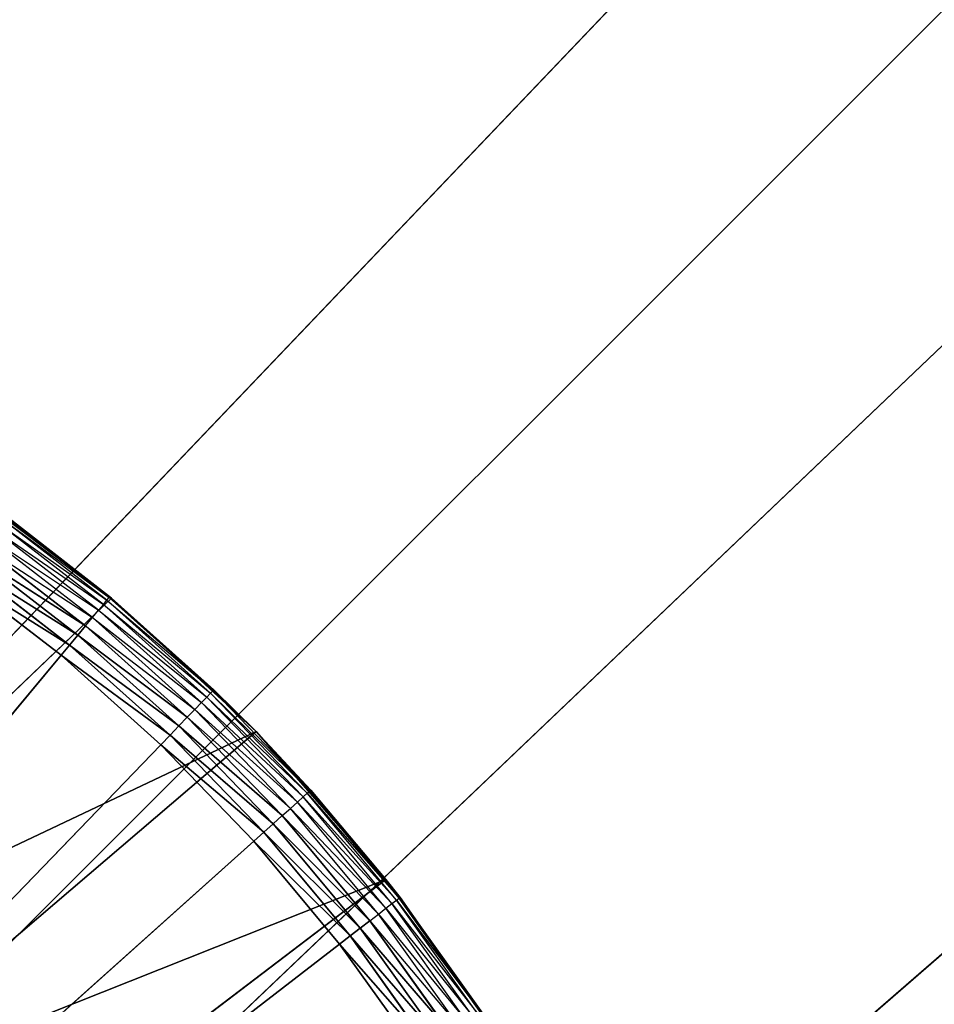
# Model space of a CAD drawing. Header units: centimetres. Extents: x 0.1 to 22.3, y 0.1 to 22.3.
# Tile 121 of 256: x 1.984 to 2.223, y 1.943 to 2.201. Entities that reach past the tile are written whole.
import ezdxf

# ---------------------------------------------------------------- set-up
doc = ezdxf.new("R2010")
doc.units = ezdxf.units.CM
doc.header["$LTSCALE"] = 2.54
doc.layers.get('0').update_dxf_attribs({"true_color": 0xff5454})

# ---------------------------------------------------------------- blocks, each defined once
blk = doc.blocks.new('Kosz na _mieci DELLA.STL')
at = {"color": 0}
for p, q in [((0.63747, 0.6158, 15.75), (21.83747, 21.8158, 15.75)), ((0.63747, 0.6158, 15.75), (21.83747, 21.8158, 15.75)), ((2.87143, 2.97301, 47.35), (0.33747, 0.3158, 47.35)), ((2.87143, 2.97301, 47.35), (0.33747, 0.3158, 47.35)), ((2.87143, 2.97301, 47.25), (0.33747, 0.3158, 47.25)), ((2.87143, 2.97301, 47.25), (0.33747, 0.3158, 47.25)), ((2.99469, 2.84976, 47.35), (0.33747, 0.3158, 47.35)), ((2.99469, 2.84976, 47.35), (0.33747, 0.3158, 47.35)), ((2.99469, 2.84976, 47.25), (0.33747, 0.3158, 47.25)), ((2.99469, 2.84976, 47.25), (0.33747, 0.3158, 47.25)), ((3.13747, 2.74978, 47.35), (0.33747, 0.3158, 47.35)), ((3.13747, 2.74978, 47.35), (0.33747, 0.3158, 47.35)), ((3.13747, 2.74978, 47.25), (0.33747, 0.3158, 47.25)), ((3.13747, 2.74978, 47.25), (0.33747, 0.3158, 47.25)), ((2.00777, 2.04974, 15.57), (1.9666, 2.08064, 15.75)), ((1.9666, 2.08064, 15.75), (2.00777, 2.04974, 15.75)), ((2.00777, 2.04974, 15.57), (1.9666, 2.08064, 15.75)), ((1.9666, 2.08064, 15.75), (2.00777, 2.04974, 15.75)), ((2.00777, 2.04974, 15.57), (1.9784, 2.07245, 15.57)), ((2.0056, 2.04806, 15.56), (1.97684, 2.07027, 15.56)), ((1.97684, 2.07027, 15.56), (2.00654, 2.0492, 15.56316)), ((2.00654, 2.0492, 15.56316), (1.9777, 2.07146, 15.56316)), ((1.9777, 2.07146, 15.56316), (2.00712, 2.04989, 15.56653)), ((2.00777, 2.04974, 15.57), (1.97823, 2.0722, 15.56653)), ((2.00712, 2.04989, 15.56653), (1.97823, 2.0722, 15.56653)), ((2.00432, 2.04653, 15.55714), (1.97568, 2.06864, 15.55714)), ((1.97568, 2.06864, 15.55714), (2.0056, 2.04806, 15.56)), ((2.00274, 2.04463, 15.55468), (1.97425, 2.06664, 15.55468)), ((1.97425, 2.06664, 15.55468), (2.00432, 2.04653, 15.55714)), ((1.97259, 2.06431, 15.55268), (2.00274, 2.04463, 15.55468)), ((2.00091, 2.04244, 15.55268), (1.97259, 2.06431, 15.55268)), ((1.99889, 2.04001, 15.55121), (1.97075, 2.06174, 15.55121)), ((1.97075, 2.06174, 15.55121), (2.00091, 2.04244, 15.55268)), ((1.97075, 2.06174, 15.55121), (2.00091, 2.04244, 15.55268)), ((1.99889, 2.04001, 15.55121), (1.97075, 2.06174, 15.55121)), ((1.99674, 2.03742, 15.5503), (1.96879, 2.059, 15.5503)), ((1.96879, 2.059, 15.5503), (1.99889, 2.04001, 15.55121)), ((1.96879, 2.059, 15.5503), (1.99889, 2.04001, 15.55121)), ((1.99674, 2.03742, 15.5503), (1.96879, 2.059, 15.5503)), ((1.96677, 2.05618, 15.55), (1.99452, 2.03475, 15.55)), ((1.96677, 2.05618, 15.55), (1.99452, 2.03475, 15.55)), ((1.96677, 2.05618, 15.55), (1.99674, 2.03742, 15.5503)), ((1.96677, 2.05618, 15.55), (1.99674, 2.03742, 15.5503)), ((2.00777, 2.04974, 15.75), (1.8984, 1.94511, 15.75)), ((2.00777, 2.04974, 15.75), (1.8984, 1.94511, 15.75)), ((2.0056, 2.04806, 15.56), (2.00654, 2.0492, 15.56316)), ((2.00654, 2.0492, 15.56316), (2.00712, 2.04989, 15.56653)), ((2.03367, 2.02488, 15.56316), (2.00654, 2.0492, 15.56316)), ((2.00654, 2.0492, 15.56316), (2.0343, 2.02553, 15.56653)), ((2.00777, 2.04974, 15.57), (2.00712, 2.04989, 15.56653)), ((2.0343, 2.02553, 15.56653), (2.00712, 2.04989, 15.56653)), ((2.00777, 2.04974, 15.57), (2.0343, 2.02553, 15.56653)), ((2.03451, 2.02575, 15.57), (2.00777, 2.04974, 15.75)), ((2.00777, 2.04974, 15.75), (2.04555, 2.01477, 15.75)), ((2.03451, 2.02575, 15.57), (2.00777, 2.04974, 15.75)), ((2.03451, 2.02575, 15.57), (2.00777, 2.04974, 15.57)), ((2.00777, 2.04974, 15.57), (2.00777, 2.04974, 15.75)), ((2.00777, 2.04974, 15.57), (2.00777, 2.04974, 15.75)), ((2.00777, 2.04974, 15.75), (2.04555, 2.01477, 15.75)), ((2.00274, 2.04463, 15.55468), (2.00432, 2.04653, 15.55714)), ((2.00432, 2.04653, 15.55714), (2.0056, 2.04806, 15.56)), ((2.03126, 2.02238, 15.55714), (2.00432, 2.04653, 15.55714)), ((2.00432, 2.04653, 15.55714), (2.03265, 2.02382, 15.56)), ((2.03265, 2.02382, 15.56), (2.0056, 2.04806, 15.56)), ((2.0056, 2.04806, 15.56), (2.03367, 2.02488, 15.56316)), ((2.00091, 2.04244, 15.55268), (2.00274, 2.04463, 15.55468)), ((2.02955, 2.02061, 15.55468), (2.00274, 2.04463, 15.55468)), ((2.00274, 2.04463, 15.55468), (2.03126, 2.02238, 15.55714)), ((1.99889, 2.04001, 15.55121), (2.00091, 2.04244, 15.55268)), ((1.99889, 2.04001, 15.55121), (2.00091, 2.04244, 15.55268)), ((2.00091, 2.04244, 15.55268), (2.02955, 2.02061, 15.55468)), ((2.02757, 2.01855, 15.55268), (2.00091, 2.04244, 15.55268)), ((1.99674, 2.03742, 15.5503), (1.99889, 2.04001, 15.55121)), ((1.99674, 2.03742, 15.5503), (1.99889, 2.04001, 15.55121)), ((2.02538, 2.01628, 15.55121), (1.99889, 2.04001, 15.55121)), ((1.99889, 2.04001, 15.55121), (2.02757, 2.01855, 15.55268)), ((1.99889, 2.04001, 15.55121), (2.02757, 2.01855, 15.55268)), ((2.02538, 2.01628, 15.55121), (1.99889, 2.04001, 15.55121)), ((1.99452, 2.03475, 15.55), (1.99674, 2.03742, 15.5503)), ((1.99452, 2.03475, 15.55), (1.99674, 2.03742, 15.5503)), ((2.02304, 2.01385, 15.5503), (1.99674, 2.03742, 15.5503)), ((1.99674, 2.03742, 15.5503), (2.02538, 2.01628, 15.55121)), ((1.99674, 2.03742, 15.5503), (2.02538, 2.01628, 15.55121)), ((2.02304, 2.01385, 15.5503), (1.99674, 2.03742, 15.5503)), ((1.99452, 2.03475, 15.55), (1.68747, 1.6658, 15.55)), ((1.99452, 2.03475, 15.55), (1.68747, 1.6658, 15.55)), ((1.99452, 2.03475, 15.55), (2.02063, 2.01135, 15.55)), ((1.99452, 2.03475, 15.55), (2.02063, 2.01135, 15.55)), ((1.99452, 2.03475, 15.55), (2.02304, 2.01385, 15.5503)), ((1.99452, 2.03475, 15.55), (2.02304, 2.01385, 15.5503)), ((2.03126, 2.02238, 15.55714), (2.03265, 2.02382, 15.56)), ((2.03265, 2.02382, 15.56), (2.03367, 2.02488, 15.56316)), ((2.05787, 1.99767, 15.56), (2.03265, 2.02382, 15.56)), ((2.03265, 2.02382, 15.56), (2.05896, 1.99866, 15.56316)), ((2.03367, 2.02488, 15.56316), (2.0343, 2.02553, 15.56653)), ((2.05896, 1.99866, 15.56316), (2.03367, 2.02488, 15.56316)), ((2.03367, 2.02488, 15.56316), (2.05963, 1.99926, 15.56653)), ((2.03451, 2.02575, 15.57), (2.0343, 2.02553, 15.56653)), ((2.04555, 2.01477, 15.57), (2.0343, 2.02553, 15.56653)), ((2.05963, 1.99926, 15.56653), (2.0343, 2.02553, 15.56653)), ((2.04555, 2.01477, 15.57), (2.03451, 2.02575, 15.57)), ((2.03451, 2.02575, 15.57), (2.04555, 2.01477, 15.75)), ((2.03451, 2.02575, 15.57), (2.04555, 2.01477, 15.75)), ((2.02955, 2.02061, 15.55468), (2.03126, 2.02238, 15.55714)), ((2.05638, 1.99634, 15.55714), (2.03126, 2.02238, 15.55714)), ((2.03126, 2.02238, 15.55714), (2.05787, 1.99767, 15.56)), ((2.02538, 2.01628, 15.55121), (2.02757, 2.01855, 15.55268)), ((2.02538, 2.01628, 15.55121), (2.02757, 2.01855, 15.55268)), ((2.02757, 2.01855, 15.55268), (2.02955, 2.02061, 15.55468)), ((2.02757, 2.01855, 15.55268), (2.05454, 1.99469, 15.55468)), ((2.05241, 1.99279, 15.55268), (2.02757, 2.01855, 15.55268)), ((2.05454, 1.99469, 15.55468), (2.02955, 2.02061, 15.55468)), ((2.02955, 2.02061, 15.55468), (2.05638, 1.99634, 15.55714)), ((2.02304, 2.01385, 15.5503), (2.02538, 2.01628, 15.55121)), ((2.02304, 2.01385, 15.5503), (2.02538, 2.01628, 15.55121)), ((2.05006, 1.99068, 15.55121), (2.02538, 2.01628, 15.55121)), ((2.02538, 2.01628, 15.55121), (2.05241, 1.99279, 15.55268)), ((2.02538, 2.01628, 15.55121), (2.05241, 1.99279, 15.55268)), ((2.05006, 1.99068, 15.55121), (2.02538, 2.01628, 15.55121)), ((2.04555, 2.01477, 15.75), (1.8984, 1.94511, 15.75)), ((2.04555, 2.01477, 15.75), (1.8984, 1.94511, 15.75)), ((2.04555, 2.01477, 15.75), (1.93112, 1.91707, 15.75)), ((2.04555, 2.01477, 15.75), (1.93112, 1.91707, 15.75)), ((2.02063, 2.01135, 15.55), (2.02304, 2.01385, 15.5503)), ((2.02063, 2.01135, 15.55), (2.02304, 2.01385, 15.5503)), ((2.04755, 1.98843, 15.5503), (2.02304, 2.01385, 15.5503)), ((2.02304, 2.01385, 15.5503), (2.05006, 1.99068, 15.55121)), ((2.02304, 2.01385, 15.5503), (2.05006, 1.99068, 15.55121)), ((2.04755, 1.98843, 15.5503), (2.02304, 2.01385, 15.5503)), ((2.04555, 2.01477, 15.57), (2.05963, 1.99926, 15.56653)), ((2.05986, 1.99946, 15.57), (2.04555, 2.01477, 15.75)), ((2.04555, 2.01477, 15.75), (2.07953, 1.97611, 15.75)), ((2.05986, 1.99946, 15.57), (2.04555, 2.01477, 15.57)), ((2.04555, 2.01477, 15.57), (2.04555, 2.01477, 15.75)), ((2.05986, 1.99946, 15.57), (2.04555, 2.01477, 15.75)), ((2.04555, 2.01477, 15.57), (2.04555, 2.01477, 15.75)), ((2.04555, 2.01477, 15.75), (2.07953, 1.97611, 15.75)), ((2.02063, 2.01135, 15.55), (1.68747, 1.6658, 15.55)), ((2.02063, 2.01135, 15.55), (1.68747, 1.6658, 15.55)), ((2.02063, 2.01135, 15.55), (2.04497, 1.98611, 15.55)), ((2.02063, 2.01135, 15.55), (2.04497, 1.98611, 15.55)), ((2.02063, 2.01135, 15.55), (2.04755, 1.98843, 15.5503)), ((2.02063, 2.01135, 15.55), (2.04755, 1.98843, 15.5503)), ((2.05638, 1.99634, 15.55714), (2.05787, 1.99767, 15.56)), ((2.05787, 1.99767, 15.56), (2.05896, 1.99866, 15.56316)), ((2.0811, 1.96975, 15.56), (2.05787, 1.99767, 15.56)), ((2.05787, 1.99767, 15.56), (2.08227, 1.97065, 15.56316)), ((2.05896, 1.99866, 15.56316), (2.05963, 1.99926, 15.56653)), ((2.08227, 1.97065, 15.56316), (2.05896, 1.99866, 15.56316)), ((2.05896, 1.99866, 15.56316), (2.08298, 1.9712, 15.56653)), ((2.05986, 1.99946, 15.57), (2.05963, 1.99926, 15.56653)), ((2.08298, 1.9712, 15.56653), (2.05963, 1.99926, 15.56653)), ((2.05986, 1.99946, 15.57), (2.08298, 1.9712, 15.56653)), ((2.07953, 1.97611, 15.57), (2.05986, 1.99946, 15.57)), ((2.05986, 1.99946, 15.57), (2.07953, 1.97611, 15.75)), ((2.05986, 1.99946, 15.57), (2.07953, 1.97611, 15.75)), ((2.05454, 1.99469, 15.55468), (2.05638, 1.99634, 15.55714)), ((2.07952, 1.96853, 15.55714), (2.05638, 1.99634, 15.55714)), ((2.05638, 1.99634, 15.55714), (2.0811, 1.96975, 15.56)), ((2.05006, 1.99068, 15.55121), (2.05241, 1.99279, 15.55268)), ((2.05006, 1.99068, 15.55121), (2.05241, 1.99279, 15.55268)), ((2.05241, 1.99279, 15.55268), (2.05454, 1.99469, 15.55468)), ((2.05241, 1.99279, 15.55268), (2.07757, 1.96702, 15.55468)), ((2.07531, 1.96528, 15.55268), (2.05241, 1.99279, 15.55268)), ((2.07757, 1.96702, 15.55468), (2.05454, 1.99469, 15.55468)), ((2.05454, 1.99469, 15.55468), (2.07952, 1.96853, 15.55714)), ((2.04755, 1.98843, 15.5503), (2.05006, 1.99068, 15.55121)), ((2.04755, 1.98843, 15.5503), (2.05006, 1.99068, 15.55121)), ((2.07281, 1.96334, 15.55121), (2.05006, 1.99068, 15.55121)), ((2.05006, 1.99068, 15.55121), (2.07531, 1.96528, 15.55268)), ((2.05006, 1.99068, 15.55121), (2.07531, 1.96528, 15.55268)), ((2.07281, 1.96334, 15.55121), (2.05006, 1.99068, 15.55121)), ((2.04497, 1.98611, 15.55), (2.04755, 1.98843, 15.5503)), ((2.04497, 1.98611, 15.55), (2.04755, 1.98843, 15.5503)), ((2.07014, 1.96129, 15.5503), (2.04755, 1.98843, 15.5503)), ((2.04755, 1.98843, 15.5503), (2.07281, 1.96334, 15.55121)), ((2.04755, 1.98843, 15.5503), (2.07281, 1.96334, 15.55121)), ((2.07014, 1.96129, 15.5503), (2.04755, 1.98843, 15.5503)), ((1.68747, 1.6658, 15.55), (2.04497, 1.98611, 15.55)), ((1.68747, 1.6658, 15.55), (2.04497, 1.98611, 15.55)), ((2.04497, 1.98611, 15.55), (2.06739, 1.95916, 15.55)), ((2.04497, 1.98611, 15.55), (2.06739, 1.95916, 15.55)), ((2.04497, 1.98611, 15.55), (2.07014, 1.96129, 15.5503)), ((2.04497, 1.98611, 15.55), (2.07014, 1.96129, 15.5503)), ((2.07953, 1.97611, 15.75), (1.93112, 1.91707, 15.75)), ((2.07953, 1.97611, 15.75), (1.93112, 1.91707, 15.75)), ((2.07953, 1.97611, 15.75), (1.96015, 1.88522, 15.75)), ((2.07953, 1.97611, 15.75), (1.96015, 1.88522, 15.75)), ((2.07953, 1.97611, 15.57), (2.08298, 1.9712, 15.56653)), ((2.08322, 1.97139, 15.57), (2.07953, 1.97611, 15.75)), ((2.07953, 1.97611, 15.75), (2.10936, 1.93415, 15.75)), ((2.08322, 1.97139, 15.57), (2.07953, 1.97611, 15.57)), ((2.07953, 1.97611, 15.57), (2.07953, 1.97611, 15.75)), ((2.08322, 1.97139, 15.57), (2.07953, 1.97611, 15.75)), ((2.07953, 1.97611, 15.57), (2.07953, 1.97611, 15.75)), ((2.07953, 1.97611, 15.75), (2.10936, 1.93415, 15.75)), ((2.07952, 1.96853, 15.55714), (2.0811, 1.96975, 15.56)), ((2.0811, 1.96975, 15.56), (2.08227, 1.97065, 15.56316)), ((2.10224, 1.94021, 15.56), (2.0811, 1.96975, 15.56)), ((2.0811, 1.96975, 15.56), (2.10347, 1.94102, 15.56316)), ((2.08227, 1.97065, 15.56316), (2.08298, 1.9712, 15.56653)), ((2.10347, 1.94102, 15.56316), (2.08227, 1.97065, 15.56316)), ((2.08227, 1.97065, 15.56316), (2.10422, 1.94152, 15.56653)), ((2.08322, 1.97139, 15.57), (2.08298, 1.9712, 15.56653)), ((2.10447, 1.94168, 15.57), (2.08298, 1.9712, 15.56653)), ((2.10422, 1.94152, 15.56653), (2.08298, 1.9712, 15.56653)), ((2.10447, 1.94168, 15.57), (2.08322, 1.97139, 15.57)), ((2.08322, 1.97139, 15.57), (2.10936, 1.93415, 15.75)), ((2.08322, 1.97139, 15.57), (2.10936, 1.93415, 15.75)), ((2.07531, 1.96528, 15.55268), (2.07757, 1.96702, 15.55468)), ((2.07757, 1.96702, 15.55468), (2.07952, 1.96853, 15.55714)), ((2.09852, 1.93774, 15.55468), (2.07757, 1.96702, 15.55468)), ((2.07757, 1.96702, 15.55468), (2.10057, 1.9391, 15.55714)), ((2.10057, 1.9391, 15.55714), (2.07952, 1.96853, 15.55714)), ((2.07952, 1.96853, 15.55714), (2.10224, 1.94021, 15.56)), ((2.07281, 1.96334, 15.55121), (2.07531, 1.96528, 15.55268)), ((2.07281, 1.96334, 15.55121), (2.07531, 1.96528, 15.55268)), ((2.07531, 1.96528, 15.55268), (2.09852, 1.93774, 15.55468)), ((2.09613, 1.93617, 15.55268), (2.07531, 1.96528, 15.55268)), ((2.07014, 1.96129, 15.5503), (2.07281, 1.96334, 15.55121)), ((2.07014, 1.96129, 15.5503), (2.07281, 1.96334, 15.55121)), ((2.0935, 1.93442, 15.55121), (2.07281, 1.96334, 15.55121)), ((2.07281, 1.96334, 15.55121), (2.09613, 1.93617, 15.55268)), ((2.07281, 1.96334, 15.55121), (2.09613, 1.93617, 15.55268)), ((2.0935, 1.93442, 15.55121), (2.07281, 1.96334, 15.55121)), ((2.06739, 1.95916, 15.55), (1.68747, 1.6658, 15.55)), ((2.06739, 1.95916, 15.55), (1.68747, 1.6658, 15.55)), ((2.06739, 1.95916, 15.55), (2.07014, 1.96129, 15.5503)), ((2.06739, 1.95916, 15.55), (2.07014, 1.96129, 15.5503)), ((2.06739, 1.95916, 15.55), (2.08779, 1.93065, 15.55)), ((2.06739, 1.95916, 15.55), (2.08779, 1.93065, 15.55)), ((2.06739, 1.95916, 15.55), (2.09069, 1.93257, 15.5503)), ((2.06739, 1.95916, 15.55), (2.09069, 1.93257, 15.5503)), ((2.09069, 1.93257, 15.5503), (2.07014, 1.96129, 15.5503)), ((2.07014, 1.96129, 15.5503), (2.0935, 1.93442, 15.55121)), ((2.07014, 1.96129, 15.5503), (2.0935, 1.93442, 15.55121)), ((2.09069, 1.93257, 15.5503), (2.07014, 1.96129, 15.5503))]:
    blk.add_line(p, q, dxfattribs=at)
mesh = blk.add_polyface(dxfattribs=at)
corners = [(2.63747, 3.6158, 47.35), (0.33747, 22.1158, 47.35), (0.33747, 0.3158, 47.35)]
mesh.append_faces([[corners[k] for k in face] for face in [(0, 1, 2)]], dxfattribs={"color": 0})
mesh = blk.add_polyface(dxfattribs=at)
corners = [(2.63747, 18.8158, 47.25), (0.33747, 0.3158, 47.25), (0.33747, 22.1158, 47.25)]
mesh.append_faces([[corners[k] for k in face] for face in [(0, 1, 2)]], dxfattribs={"color": 0})
mesh = blk.add_polyface(dxfattribs=at)
corners = [(21.83747, 0.6158, 15.75), (0.63747, 0.6158, 15.75), (21.83747, 21.8158, 15.75)]
mesh.append_faces([[corners[k] for k in face] for face in [(0, 1, 2)]], dxfattribs={"color": 0})
mesh = blk.add_polyface(dxfattribs=at)
corners = [(21.83747, 21.8158, 15.75), (0.63747, 0.6158, 15.75), (0.63747, 21.8158, 15.75)]
mesh.append_faces([[corners[k] for k in face] for face in [(0, 1, 2)]], dxfattribs={"color": 0})
mesh = blk.add_polyface(dxfattribs=at)
corners = [(21.83747, 0.6158, 15.95), (0.63747, 21.8158, 15.95), (0.63747, 0.6158, 15.95)]
mesh.append_faces([[corners[k] for k in face] for face in [(0, 1, 2)]], dxfattribs={"color": 0})
mesh = blk.add_polyface(dxfattribs=at)
corners = [(21.83747, 21.8158, 15.95), (0.63747, 21.8158, 15.95), (21.83747, 0.6158, 15.95)]
mesh.append_faces([[corners[k] for k in face] for face in [(0, 1, 2)]], dxfattribs={"color": 0})
mesh = blk.add_polyface(dxfattribs=at)
corners = [(2.63747, 3.6158, 47.25), (0.33747, 0.3158, 47.25), (2.63747, 18.8158, 47.25)]
mesh.append_faces([[corners[k] for k in face] for face in [(0, 1, 2)]], dxfattribs={"color": 0})
mesh = blk.add_polyface(dxfattribs=at)
corners = [(2.65267, 3.44215, 47.35), (2.63747, 3.6158, 47.35), (0.33747, 0.3158, 47.35)]
mesh.append_faces([[corners[k] for k in face] for face in [(0, 1, 2)]], dxfattribs={"color": 0})
mesh = blk.add_polyface(dxfattribs=at)
corners = [(2.65267, 3.44215, 47.25), (0.33747, 0.3158, 47.25), (2.63747, 3.6158, 47.25)]
mesh.append_faces([[corners[k] for k in face] for face in [(0, 1, 2)]], dxfattribs={"color": 0})
mesh = blk.add_polyface(dxfattribs=at)
corners = [(2.69778, 3.27378, 47.35), (2.65267, 3.44215, 47.35), (0.33747, 0.3158, 47.35)]
mesh.append_faces([[corners[k] for k in face] for face in [(0, 1, 2)]], dxfattribs={"color": 0})
mesh = blk.add_polyface(dxfattribs=at)
corners = [(2.69778, 3.27378, 47.25), (0.33747, 0.3158, 47.25), (2.65267, 3.44215, 47.25)]
mesh.append_faces([[corners[k] for k in face] for face in [(0, 1, 2)]], dxfattribs={"color": 0})
mesh = blk.add_polyface(dxfattribs=at)
corners = [(2.77145, 3.1158, 47.35), (2.69778, 3.27378, 47.35), (0.33747, 0.3158, 47.35)]
mesh.append_faces([[corners[k] for k in face] for face in [(0, 1, 2)]], dxfattribs={"color": 0})
mesh = blk.add_polyface(dxfattribs=at)
corners = [(2.77145, 3.1158, 47.25), (0.33747, 0.3158, 47.25), (2.69778, 3.27378, 47.25)]
mesh.append_faces([[corners[k] for k in face] for face in [(0, 1, 2)]], dxfattribs={"color": 0})
mesh = blk.add_polyface(dxfattribs=at)
corners = [(2.87143, 2.97301, 47.35), (2.77145, 3.1158, 47.35), (0.33747, 0.3158, 47.35)]
mesh.append_faces([[corners[k] for k in face] for face in [(0, 1, 2)]], dxfattribs={"color": 0})
mesh = blk.add_polyface(dxfattribs=at)
corners = [(2.87143, 2.97301, 47.25), (0.33747, 0.3158, 47.25), (2.77145, 3.1158, 47.25)]
mesh.append_faces([[corners[k] for k in face] for face in [(0, 1, 2)]], dxfattribs={"color": 0})
mesh = blk.add_polyface(dxfattribs=at)
corners = [(2.99469, 2.84976, 47.35), (2.87143, 2.97301, 47.35), (0.33747, 0.3158, 47.35)]
mesh.append_faces([[corners[k] for k in face] for face in [(0, 1, 2)]], dxfattribs={"color": 0})
mesh = blk.add_polyface(dxfattribs=at)
corners = [(2.99469, 2.84976, 47.25), (0.33747, 0.3158, 47.25), (2.87143, 2.97301, 47.25)]
mesh.append_faces([[corners[k] for k in face] for face in [(0, 1, 2)]], dxfattribs={"color": 0})
mesh = blk.add_polyface(dxfattribs=at)
corners = [(3.13747, 2.74978, 47.35), (2.99469, 2.84976, 47.35), (0.33747, 0.3158, 47.35)]
mesh.append_faces([[corners[k] for k in face] for face in [(0, 1, 2)]], dxfattribs={"color": 0})
mesh = blk.add_polyface(dxfattribs=at)
corners = [(3.13747, 2.74978, 47.25), (0.33747, 0.3158, 47.25), (2.99469, 2.84976, 47.25)]
mesh.append_faces([[corners[k] for k in face] for face in [(0, 1, 2)]], dxfattribs={"color": 0})
mesh = blk.add_polyface(dxfattribs=at)
corners = [(3.29545, 2.67611, 47.35), (3.13747, 2.74978, 47.35), (0.33747, 0.3158, 47.35)]
mesh.append_faces([[corners[k] for k in face] for face in [(0, 1, 2)]], dxfattribs={"color": 0})
mesh = blk.add_polyface(dxfattribs=at)
corners = [(3.29545, 2.67611, 47.25), (0.33747, 0.3158, 47.25), (3.13747, 2.74978, 47.25)]
mesh.append_faces([[corners[k] for k in face] for face in [(0, 1, 2)]], dxfattribs={"color": 0})
mesh = blk.add_polyface(dxfattribs=at)
corners = [(3.46383, 2.63099, 47.35), (3.29545, 2.67611, 47.35), (0.33747, 0.3158, 47.35)]
mesh.append_faces([[corners[k] for k in face] for face in [(0, 1, 2)]], dxfattribs={"color": 0})
mesh = blk.add_polyface(dxfattribs=at)
corners = [(3.46383, 2.63099, 47.25), (0.33747, 0.3158, 47.25), (3.29545, 2.67611, 47.25)]
mesh.append_faces([[corners[k] for k in face] for face in [(0, 1, 2)]], dxfattribs={"color": 0})
mesh = blk.add_polyface(dxfattribs=at)
corners = [(3.63747, 2.6158, 47.35), (3.46383, 2.63099, 47.35), (0.33747, 0.3158, 47.35)]
mesh.append_faces([[corners[k] for k in face] for face in [(0, 1, 2)]], dxfattribs={"color": 0})
mesh = blk.add_polyface(dxfattribs=at)
corners = [(3.63747, 2.6158, 47.25), (0.33747, 0.3158, 47.25), (3.46383, 2.63099, 47.25)]
mesh.append_faces([[corners[k] for k in face] for face in [(0, 1, 2)]], dxfattribs={"color": 0})
mesh = blk.add_polyface(dxfattribs=at)
corners = [(22.13747, 0.3158, 47.35), (18.83747, 2.6158, 47.35), (0.33747, 0.3158, 47.35)]
mesh.append_faces([[corners[k] for k in face] for face in [(0, 1, 2)]], dxfattribs={"color": 0})
mesh = blk.add_polyface(dxfattribs=at)
corners = [(18.83747, 2.6158, 47.35), (3.63747, 2.6158, 47.35), (0.33747, 0.3158, 47.35)]
mesh.append_faces([[corners[k] for k in face] for face in [(0, 1, 2)]], dxfattribs={"color": 0})
mesh = blk.add_polyface(dxfattribs=at)
corners = [(22.13747, 0.3158, 47.25), (0.33747, 0.3158, 47.25), (3.63747, 2.6158, 47.25)]
mesh.append_faces([[corners[k] for k in face] for face in [(0, 1, 2)]], dxfattribs={"color": 0})
mesh = blk.add_polyface(dxfattribs=at)
corners = [(2.00777, 2.04974, 15.75), (1.9666, 2.08064, 15.75), (1.8984, 1.94511, 15.75)]
mesh.append_faces([[corners[k] for k in face] for face in [(0, 1, 2)]], dxfattribs={"color": 0})
mesh = blk.add_polyface(dxfattribs=at)
corners = [(2.00777, 2.04974, 15.75), (2.00777, 2.04974, 15.57), (1.9666, 2.08064, 15.75)]
mesh.append_faces([[corners[k] for k in face] for face in [(0, 1, 2)]], dxfattribs={"color": 0})
mesh = blk.add_polyface(dxfattribs=at)
corners = [(1.9666, 2.08064, 15.75), (2.00777, 2.04974, 15.57), (1.9784, 2.07245, 15.57)]
mesh.append_faces([[corners[k] for k in face] for face in [(0, 1, 2)]], dxfattribs={"color": 0})
mesh = blk.add_polyface(dxfattribs=at)
corners = [(2.00091, 2.04244, 15.55268), (1.97075, 2.06174, 15.55121), (1.97259, 2.06431, 15.55268)]
mesh.append_faces([[corners[k] for k in face] for face in [(0, 1, 2)]], dxfattribs={"color": 0})
mesh = blk.add_polyface(dxfattribs=at)
corners = [(1.99889, 2.04001, 15.55121), (1.96879, 2.059, 15.5503), (1.97075, 2.06174, 15.55121)]
mesh.append_faces([[corners[k] for k in face] for face in [(0, 1, 2)]], dxfattribs={"color": 0})
mesh = blk.add_polyface(dxfattribs=at)
corners = [(2.00091, 2.04244, 15.55268), (1.99889, 2.04001, 15.55121), (1.97075, 2.06174, 15.55121)]
mesh.append_faces([[corners[k] for k in face] for face in [(0, 1, 2)]], dxfattribs={"color": 0})
mesh = blk.add_polyface(dxfattribs=at)
corners = [(1.99674, 2.03742, 15.5503), (1.96677, 2.05618, 15.55), (1.96879, 2.059, 15.5503)]
mesh.append_faces([[corners[k] for k in face] for face in [(0, 1, 2)]], dxfattribs={"color": 0})
mesh = blk.add_polyface(dxfattribs=at)
corners = [(1.99889, 2.04001, 15.55121), (1.99674, 2.03742, 15.5503), (1.96879, 2.059, 15.5503)]
mesh.append_faces([[corners[k] for k in face] for face in [(0, 1, 2)]], dxfattribs={"color": 0})
mesh = blk.add_polyface(dxfattribs=at)
corners = [(1.99452, 2.03475, 15.55), (1.68747, 1.6658, 15.55), (1.96677, 2.05618, 15.55)]
mesh.append_faces([[corners[k] for k in face] for face in [(0, 1, 2)]], dxfattribs={"color": 0})
mesh = blk.add_polyface(dxfattribs=at)
corners = [(1.99674, 2.03742, 15.5503), (1.99452, 2.03475, 15.55), (1.96677, 2.05618, 15.55)]
mesh.append_faces([[corners[k] for k in face] for face in [(0, 1, 2)]], dxfattribs={"color": 0})
mesh = blk.add_polyface(dxfattribs=at)
corners = [(2.04555, 2.01477, 15.75), (2.00777, 2.04974, 15.75), (1.8984, 1.94511, 15.75)]
mesh.append_faces([[corners[k] for k in face] for face in [(0, 1, 2)]], dxfattribs={"color": 0})
mesh = blk.add_polyface(dxfattribs=at)
corners = [(2.04555, 2.01477, 15.75), (2.03451, 2.02575, 15.57), (2.00777, 2.04974, 15.75)]
mesh.append_faces([[corners[k] for k in face] for face in [(0, 1, 2)]], dxfattribs={"color": 0})
mesh = blk.add_polyface(dxfattribs=at)
corners = [(2.00777, 2.04974, 15.75), (2.03451, 2.02575, 15.57), (2.00777, 2.04974, 15.57)]
mesh.append_faces([[corners[k] for k in face] for face in [(0, 1, 2)]], dxfattribs={"color": 0})
mesh = blk.add_polyface(dxfattribs=at)
corners = [(2.02757, 2.01855, 15.55268), (1.99889, 2.04001, 15.55121), (2.00091, 2.04244, 15.55268)]
mesh.append_faces([[corners[k] for k in face] for face in [(0, 1, 2)]], dxfattribs={"color": 0})
mesh = blk.add_polyface(dxfattribs=at)
corners = [(2.02538, 2.01628, 15.55121), (1.99674, 2.03742, 15.5503), (1.99889, 2.04001, 15.55121)]
mesh.append_faces([[corners[k] for k in face] for face in [(0, 1, 2)]], dxfattribs={"color": 0})
mesh = blk.add_polyface(dxfattribs=at)
corners = [(2.02757, 2.01855, 15.55268), (2.02538, 2.01628, 15.55121), (1.99889, 2.04001, 15.55121)]
mesh.append_faces([[corners[k] for k in face] for face in [(0, 1, 2)]], dxfattribs={"color": 0})
mesh = blk.add_polyface(dxfattribs=at)
corners = [(2.02304, 2.01385, 15.5503), (1.99452, 2.03475, 15.55), (1.99674, 2.03742, 15.5503)]
mesh.append_faces([[corners[k] for k in face] for face in [(0, 1, 2)]], dxfattribs={"color": 0})
mesh = blk.add_polyface(dxfattribs=at)
corners = [(2.02538, 2.01628, 15.55121), (2.02304, 2.01385, 15.5503), (1.99674, 2.03742, 15.5503)]
mesh.append_faces([[corners[k] for k in face] for face in [(0, 1, 2)]], dxfattribs={"color": 0})
mesh = blk.add_polyface(dxfattribs=at)
corners = [(2.02063, 2.01135, 15.55), (1.68747, 1.6658, 15.55), (1.99452, 2.03475, 15.55)]
mesh.append_faces([[corners[k] for k in face] for face in [(0, 1, 2)]], dxfattribs={"color": 0})
mesh = blk.add_polyface(dxfattribs=at)
corners = [(2.02304, 2.01385, 15.5503), (2.02063, 2.01135, 15.55), (1.99452, 2.03475, 15.55)]
mesh.append_faces([[corners[k] for k in face] for face in [(0, 1, 2)]], dxfattribs={"color": 0})
mesh = blk.add_polyface(dxfattribs=at)
corners = [(2.04555, 2.01477, 15.75), (2.04555, 2.01477, 15.57), (2.03451, 2.02575, 15.57)]
mesh.append_faces([[corners[k] for k in face] for face in [(0, 1, 2)]], dxfattribs={"color": 0})
mesh = blk.add_polyface(dxfattribs=at)
corners = [(2.05241, 1.99279, 15.55268), (2.02538, 2.01628, 15.55121), (2.02757, 2.01855, 15.55268)]
mesh.append_faces([[corners[k] for k in face] for face in [(0, 1, 2)]], dxfattribs={"color": 0})
mesh = blk.add_polyface(dxfattribs=at)
corners = [(2.05006, 1.99068, 15.55121), (2.02304, 2.01385, 15.5503), (2.02538, 2.01628, 15.55121)]
mesh.append_faces([[corners[k] for k in face] for face in [(0, 1, 2)]], dxfattribs={"color": 0})
mesh = blk.add_polyface(dxfattribs=at)
corners = [(2.05241, 1.99279, 15.55268), (2.05006, 1.99068, 15.55121), (2.02538, 2.01628, 15.55121)]
mesh.append_faces([[corners[k] for k in face] for face in [(0, 1, 2)]], dxfattribs={"color": 0})
mesh = blk.add_polyface(dxfattribs=at)
corners = [(2.04555, 2.01477, 15.75), (1.8984, 1.94511, 15.75), (1.93112, 1.91707, 15.75)]
mesh.append_faces([[corners[k] for k in face] for face in [(0, 1, 2)]], dxfattribs={"color": 0})
mesh = blk.add_polyface(dxfattribs=at)
corners = [(2.07953, 1.97611, 15.75), (2.04555, 2.01477, 15.75), (1.93112, 1.91707, 15.75)]
mesh.append_faces([[corners[k] for k in face] for face in [(0, 1, 2)]], dxfattribs={"color": 0})
mesh = blk.add_polyface(dxfattribs=at)
corners = [(2.04755, 1.98843, 15.5503), (2.02063, 2.01135, 15.55), (2.02304, 2.01385, 15.5503)]
mesh.append_faces([[corners[k] for k in face] for face in [(0, 1, 2)]], dxfattribs={"color": 0})
mesh = blk.add_polyface(dxfattribs=at)
corners = [(2.05006, 1.99068, 15.55121), (2.04755, 1.98843, 15.5503), (2.02304, 2.01385, 15.5503)]
mesh.append_faces([[corners[k] for k in face] for face in [(0, 1, 2)]], dxfattribs={"color": 0})
mesh = blk.add_polyface(dxfattribs=at)
corners = [(2.04555, 2.01477, 15.75), (2.07953, 1.97611, 15.75), (2.05986, 1.99946, 15.57)]
mesh.append_faces([[corners[k] for k in face] for face in [(0, 1, 2)]], dxfattribs={"color": 0})
mesh = blk.add_polyface(dxfattribs=at)
corners = [(2.04555, 2.01477, 15.75), (2.05986, 1.99946, 15.57), (2.04555, 2.01477, 15.57)]
mesh.append_faces([[corners[k] for k in face] for face in [(0, 1, 2)]], dxfattribs={"color": 0})
mesh = blk.add_polyface(dxfattribs=at)
corners = [(2.04497, 1.98611, 15.55), (1.68747, 1.6658, 15.55), (2.02063, 2.01135, 15.55)]
mesh.append_faces([[corners[k] for k in face] for face in [(0, 1, 2)]], dxfattribs={"color": 0})
mesh = blk.add_polyface(dxfattribs=at)
corners = [(2.04755, 1.98843, 15.5503), (2.04497, 1.98611, 15.55), (2.02063, 2.01135, 15.55)]
mesh.append_faces([[corners[k] for k in face] for face in [(0, 1, 2)]], dxfattribs={"color": 0})
mesh = blk.add_polyface(dxfattribs=at)
corners = [(2.05986, 1.99946, 15.57), (2.07953, 1.97611, 15.75), (2.07953, 1.97611, 15.57)]
mesh.append_faces([[corners[k] for k in face] for face in [(0, 1, 2)]], dxfattribs={"color": 0})
mesh = blk.add_polyface(dxfattribs=at)
corners = [(2.07531, 1.96528, 15.55268), (2.05006, 1.99068, 15.55121), (2.05241, 1.99279, 15.55268)]
mesh.append_faces([[corners[k] for k in face] for face in [(0, 1, 2)]], dxfattribs={"color": 0})
mesh = blk.add_polyface(dxfattribs=at)
corners = [(2.07281, 1.96334, 15.55121), (2.04755, 1.98843, 15.5503), (2.05006, 1.99068, 15.55121)]
mesh.append_faces([[corners[k] for k in face] for face in [(0, 1, 2)]], dxfattribs={"color": 0})
mesh = blk.add_polyface(dxfattribs=at)
corners = [(2.07531, 1.96528, 15.55268), (2.07281, 1.96334, 15.55121), (2.05006, 1.99068, 15.55121)]
mesh.append_faces([[corners[k] for k in face] for face in [(0, 1, 2)]], dxfattribs={"color": 0})
mesh = blk.add_polyface(dxfattribs=at)
corners = [(2.07014, 1.96129, 15.5503), (2.04497, 1.98611, 15.55), (2.04755, 1.98843, 15.5503)]
mesh.append_faces([[corners[k] for k in face] for face in [(0, 1, 2)]], dxfattribs={"color": 0})
mesh = blk.add_polyface(dxfattribs=at)
corners = [(2.07281, 1.96334, 15.55121), (2.07014, 1.96129, 15.5503), (2.04755, 1.98843, 15.5503)]
mesh.append_faces([[corners[k] for k in face] for face in [(0, 1, 2)]], dxfattribs={"color": 0})
mesh = blk.add_polyface(dxfattribs=at)
corners = [(2.06739, 1.95916, 15.55), (1.68747, 1.6658, 15.55), (2.04497, 1.98611, 15.55)]
mesh.append_faces([[corners[k] for k in face] for face in [(0, 1, 2)]], dxfattribs={"color": 0})
mesh = blk.add_polyface(dxfattribs=at)
corners = [(2.07014, 1.96129, 15.5503), (2.06739, 1.95916, 15.55), (2.04497, 1.98611, 15.55)]
mesh.append_faces([[corners[k] for k in face] for face in [(0, 1, 2)]], dxfattribs={"color": 0})
mesh = blk.add_polyface(dxfattribs=at)
corners = [(2.07953, 1.97611, 15.75), (1.93112, 1.91707, 15.75), (1.96015, 1.88522, 15.75)]
mesh.append_faces([[corners[k] for k in face] for face in [(0, 1, 2)]], dxfattribs={"color": 0})
mesh = blk.add_polyface(dxfattribs=at)
corners = [(2.10936, 1.93415, 15.75), (2.07953, 1.97611, 15.75), (1.96015, 1.88522, 15.75)]
mesh.append_faces([[corners[k] for k in face] for face in [(0, 1, 2)]], dxfattribs={"color": 0})
mesh = blk.add_polyface(dxfattribs=at)
corners = [(2.07953, 1.97611, 15.75), (2.10936, 1.93415, 15.75), (2.08322, 1.97139, 15.57)]
mesh.append_faces([[corners[k] for k in face] for face in [(0, 1, 2)]], dxfattribs={"color": 0})
mesh = blk.add_polyface(dxfattribs=at)
corners = [(2.07953, 1.97611, 15.75), (2.08322, 1.97139, 15.57), (2.07953, 1.97611, 15.57)]
mesh.append_faces([[corners[k] for k in face] for face in [(0, 1, 2)]], dxfattribs={"color": 0})
mesh = blk.add_polyface(dxfattribs=at)
corners = [(2.08322, 1.97139, 15.57), (2.10936, 1.93415, 15.75), (2.10447, 1.94168, 15.57)]
mesh.append_faces([[corners[k] for k in face] for face in [(0, 1, 2)]], dxfattribs={"color": 0})
mesh = blk.add_polyface(dxfattribs=at)
corners = [(2.09613, 1.93617, 15.55268), (2.07281, 1.96334, 15.55121), (2.07531, 1.96528, 15.55268)]
mesh.append_faces([[corners[k] for k in face] for face in [(0, 1, 2)]], dxfattribs={"color": 0})
mesh = blk.add_polyface(dxfattribs=at)
corners = [(2.0935, 1.93442, 15.55121), (2.07014, 1.96129, 15.5503), (2.07281, 1.96334, 15.55121)]
mesh.append_faces([[corners[k] for k in face] for face in [(0, 1, 2)]], dxfattribs={"color": 0})
mesh = blk.add_polyface(dxfattribs=at)
corners = [(2.09613, 1.93617, 15.55268), (2.0935, 1.93442, 15.55121), (2.07281, 1.96334, 15.55121)]
mesh.append_faces([[corners[k] for k in face] for face in [(0, 1, 2)]], dxfattribs={"color": 0})
mesh = blk.add_polyface(dxfattribs=at)
corners = [(2.08779, 1.93065, 15.55), (1.68747, 1.6658, 15.55), (2.06739, 1.95916, 15.55)]
mesh.append_faces([[corners[k] for k in face] for face in [(0, 1, 2)]], dxfattribs={"color": 0})
mesh = blk.add_polyface(dxfattribs=at)
corners = [(2.09069, 1.93257, 15.5503), (2.06739, 1.95916, 15.55), (2.07014, 1.96129, 15.5503)]
mesh.append_faces([[corners[k] for k in face] for face in [(0, 1, 2)]], dxfattribs={"color": 0})
mesh = blk.add_polyface(dxfattribs=at)
corners = [(2.09069, 1.93257, 15.5503), (2.08779, 1.93065, 15.55), (2.06739, 1.95916, 15.55)]
mesh.append_faces([[corners[k] for k in face] for face in [(0, 1, 2)]], dxfattribs={"color": 0})
mesh = blk.add_polyface(dxfattribs=at)
corners = [(2.0935, 1.93442, 15.55121), (2.09069, 1.93257, 15.5503), (2.07014, 1.96129, 15.5503)]
mesh.append_faces([[corners[k] for k in face] for face in [(0, 1, 2)]], dxfattribs={"color": 0})

msp = doc.modelspace()

# ---------------------------------------------------------------- block references
at = {"color": 0}
msp.add_blockref('Kosz na _mieci DELLA.STL', (0, 0), dxfattribs=at)

doc.saveas('drawing.dxf')
